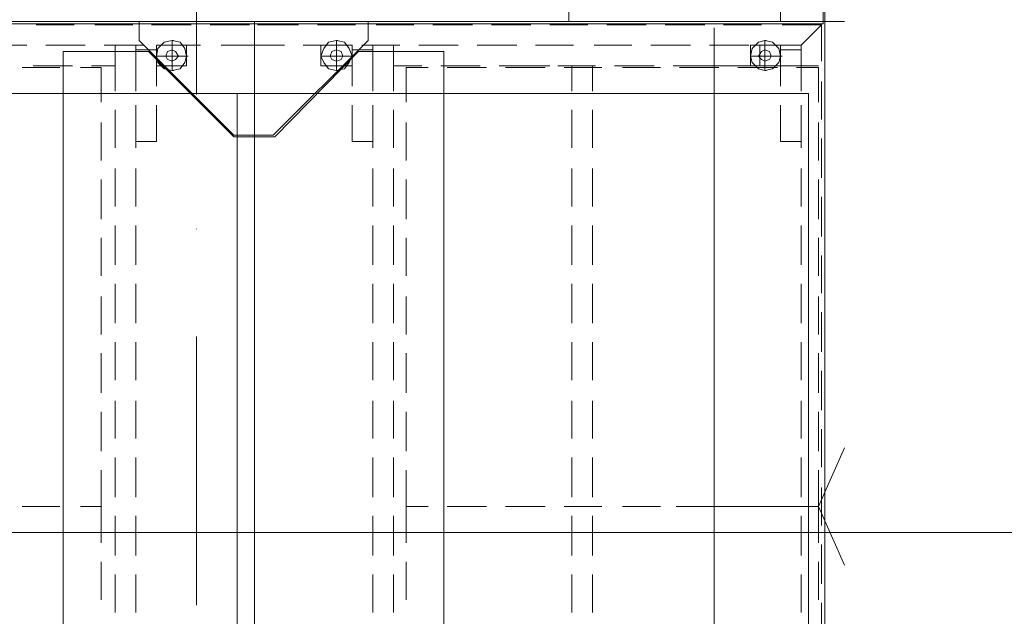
# Model space of a CAD drawing. Header units: millimetres. Extents: x -1465 to 393277, y -3788 to 454312.
# Tile 216 of 256: x 29498 to 30790, y 77310 to 78093. Entities that reach past the tile are written whole.
import ezdxf

# ---------------------------------------------------------------- set-up
doc = ezdxf.new("R2010")
doc.units = ezdxf.units.MM
doc.linetypes.add('Kropki i Kreski', pattern=[6.702778, 3.527778, -1.763889, 0, -1.411111])
for name, color, linetype in [('2D - Ogólne', 8, 'Continuous'), ('2D - Rysunki i Obrazki', 8, 'Continuous'), ('Konstrukcja - Siatka mod', 8, 'Continuous')]:
    doc.layers.add(name, color=color, linetype=linetype)

msp = doc.modelspace()

# ---------------------------------------------------------------- linework, layer by layer
at = {"layer": '2D - Ogólne', "color": 8, "linetype": 'Continuous', "lineweight": 20, "ltscale": 100}
msp.add_line((26800, 77419.8), (32630, 77419.8), dxfattribs=at)
at = {"layer": '2D - Rysunki i Obrazki', "color": 8, "linetype": 'Continuous', "lineweight": 13, "ltscale": 100, "flags": 128}
for points in [[(30552.2, 78087.6), (29052.2, 78087.6), (29055.2, 78468.1), (29378.7, 78841.3), (30233, 78841.3), (30554.4, 78468.1)], [(29055.2, 78090.7), (29055.2, 78468.1), (29378.7, 78841.3), (30233, 78841.3), (30554.4, 78468.1), (30554.4, 78090.7)], [(29055.2, 78090.7), (29055.2, 78468.1), (29378.7, 78841.3), (30233, 78841.3), (30554.4, 78468.1), (30554.4, 78090.7)], [(29055.2, 78090.7), (29055.2, 78468.1), (29378.7, 78841.3), (30233, 78841.3), (30554.4, 78468.1), (30554.4, 78090.7)], [(29055.2, 78090.7), (29055.2, 78468.1), (29378.7, 78841.3), (30233, 78841.3), (30554.4, 78468.1), (30554.4, 78090.7)], [(29055.2, 78090.7), (29055.2, 78468.1), (29378.7, 78841.3), (30233, 78841.3), (30554.4, 78468.1), (30554.4, 78090.7)], [(29055.2, 78090.7), (29055.2, 78468.1), (29378.7, 78841.3), (30233, 78841.3), (30554.4, 78468.1), (30554.4, 78090.7)], [(29055.2, 78090.7), (29055.2, 76817.5), (29805.9, 76817.5), (29805.9, 78090.7)], [(29055.2, 78090.7), (29055.2, 76817.5), (29805.9, 76817.5), (29805.9, 78090.7)], [(29805.9, 76817.5), (29805.9, 78090.7), (29055.2, 78090.7), (29055.2, 76817.5)], [(29055.2, 78090.7), (29055.2, 76817.5), (29805.9, 76817.5), (29805.9, 78090.7)], [(29055.2, 78090.7), (29055.2, 76817.5), (29805.9, 76817.5), (29805.9, 78090.7)], [(29805.9, 76817.5), (29805.9, 78090.7), (29055.2, 78090.7), (29055.2, 76817.5)], [(29055.2, 78090.7), (29055.2, 76817.5), (29805.9, 76817.5), (29805.9, 78090.7)], [(29805.9, 76968.9), (29778.9, 76968.9), (29666.9, 76856.9), (29555, 76856.9), (29555, 78051.3), (29666.9, 78051.3), (29778.9, 77939.3), (29805.9, 77939.3), (29805.9, 78090.7)], [(29805.9, 78090.7), (29805.9, 77941.4), (29778.9, 77941.4), (29654.5, 78065.8), (29654.5, 78090.7), (29805.9, 78090.7), (29805.9, 77941.4), (29830.7, 77941.4), (29955.1, 78065.8), (29955.1, 78090.7)], [(29805.9, 78090.7), (29805.9, 77941.4), (29778.9, 77941.4), (29654.5, 78065.8), (29654.5, 78090.7)], [(30554.4, 78090.7), (30554.4, 76817.5), (29805.9, 76817.5), (29805.9, 78090.7)], [(30554.4, 78090.7), (30554.4, 76817.5), (29805.9, 76817.5), (29805.9, 78090.7)], [(30554.4, 76817.5), (30554.4, 78090.7), (29805.9, 78090.7), (29805.9, 76817.5)], [(30554.4, 78090.7), (30554.4, 76817.5), (29805.9, 76817.5), (29805.9, 78090.7)], [(30554.4, 78090.7), (30554.4, 76817.5), (29805.9, 76817.5), (29805.9, 78090.7)], [(30554.4, 76817.5), (30554.4, 78090.7), (29805.9, 78090.7), (29805.9, 76817.5)], [(30554.4, 78090.7), (30554.4, 76817.5), (29805.9, 76817.5), (29805.9, 78090.7)], [(29805.9, 76968.9), (29832.8, 76968.9), (29942.7, 76856.9), (30054.7, 76856.9), (30054.7, 78051.3), (29942.7, 78051.3), (29832.8, 77939.3), (29805.9, 77939.3), (29805.9, 78090.7)], [(29805.9, 78090.7), (29805.9, 77941.4), (29830.7, 77941.4), (29955.1, 78065.8), (29955.1, 78090.7)], [(29677.3, 78059.6), (29677.3, 78032.6), (29716.7, 78032.6), (29716.7, 78059.6)], [(29716.7, 78032.6), (29716.7, 78059.6)], [(29892.9, 78059.6), (29892.9, 78032.6), (29934.4, 78032.6), (29934.4, 78059.6)], [(29892.9, 78059.6), (29892.9, 78032.6), (29934.4, 78032.6), (29934.4, 78059.6)], [(29934.4, 78032.6), (29934.4, 78059.6)], [(30456.9, 78059.6), (30456.9, 78032.6), (30496.3, 78032.6), (30496.3, 78059.6)], [(30469.4, 78059.6), (30469.4, 78032.6), (30496.3, 78032.6), (30496.3, 78059.6)], [(30496.3, 78032.6), (30496.3, 78059.6)], [(29698, 78038.8), (29702.2, 78040.9), (29706.3, 78045.1), (29702.2, 78051.3), (29698, 78053.4), (29691.8, 78051.3), (29689.7, 78045.1), (29691.8, 78040.9)], [(29913.7, 78038.8), (29919.9, 78040.9), (29922, 78045.1), (29919.9, 78051.3), (29913.7, 78053.4), (29907.5, 78051.3), (29905.4, 78045.1), (29907.5, 78040.9)], [(30475.6, 78038.8), (30481.8, 78040.9), (30483.9, 78045.1), (30481.8, 78051.3), (30475.6, 78053.4), (30471.5, 78051.3), (30467.3, 78045.1), (30471.5, 78040.9)], [(29783.2, 77996.4), (29783.2, 76796.4), (29033.2, 76796.4), (29033.2, 77996.4)], [(30533.2, 77996.4), (30533.2, 76796.4), (29783.2, 76796.4), (29783.2, 77996.4)]]:
    msp.add_lwpolyline(points, close=True, dxfattribs=at)
for points in [[(30496.3, 78090.7), (30496.3, 78132.1)], [(30218.5, 78119.7), (30218.5, 78090.7)], [(29569.5, 78086.5), (29519.7, 78086.5)], [(29519.7, 78086.5), (29569.5, 78086.5)], [(29646.2, 78086.5), (29596.4, 78086.5)], [(29596.4, 78086.5), (29646.2, 78086.5)], [(29722.9, 78086.5), (29671.1, 78086.5)], [(29671.1, 78086.5), (29722.9, 78086.5)], [(29799.6, 78086.5), (29747.8, 78086.5)], [(29747.8, 78086.5), (29799.6, 78086.5)], [(29810, 78086.5), (29863.9, 78086.5)], [(29810, 78086.5), (29863.9, 78086.5)], [(29888.8, 78086.5), (29938.6, 78086.5)], [(29888.8, 78086.5), (29938.6, 78086.5)], [(29965.5, 78086.5), (30015.3, 78086.5)], [(29965.5, 78086.5), (30015.3, 78086.5)], [(30040.2, 78086.5), (30092, 78086.5)], [(30040.2, 78086.5), (30092, 78086.5)], [(30116.9, 78086.5), (30168.7, 78086.5)], [(30116.9, 78086.5), (30168.7, 78086.5)], [(30193.6, 78086.5), (30243.4, 78086.5)], [(30193.6, 78086.5), (30243.4, 78086.5)], [(30268.3, 78086.5), (30320.1, 78086.5)], [(30268.3, 78086.5), (30320.1, 78086.5)], [(30345, 78086.5), (30396.8, 78086.5)], [(30345, 78086.5), (30396.8, 78086.5)], [(30409.3, 78082.4), (30409.3, 77404.3)], [(30421.7, 78086.5), (30471.5, 78086.5)], [(30421.7, 78086.5), (30471.5, 78086.5)], [(30498.4, 78086.5), (30550.3, 78086.5)], [(30498.4, 78086.5), (30550.3, 78086.5)], [(30550.3, 78086.5), (30523.3, 78059.6)], [(30523.3, 78059.6), (30550.3, 78086.5)], [(30550.3, 78086.5), (30550.3, 78038.8)], [(30554.4, 78090.7), (30580.5, 78090.7)], [(30554.4, 78090.7), (30580.5, 78090.7)], [(29457.5, 78059.6), (29507.3, 78059.6)], [(29532.1, 78059.6), (29584, 78059.6)], [(29592.3, 78032.6), (29623.4, 78032.6), (29623.4, 78059.6)], [(29608.9, 78059.6), (29660.7, 78059.6)], [(29650.3, 77999.4), (29650.3, 78059.6), (29623.4, 78059.6), (29623.4, 77999.4)], [(29677.3, 78045.1), (29698, 78045.1), (29698, 78065.8)], [(29698, 78065.8), (29687.7, 78063.7), (29679.4, 78055.4), (29677.3, 78045.1), (29679.4, 78036.8)], [(29716.7, 78059.6), (29677.3, 78059.6), (29677.3, 78032.6)], [(29716.7, 78059.6), (29677.3, 78059.6), (29677.3, 78032.6), (29716.7, 78032.6)], [(29698, 78026.4), (29687.7, 78028.5), (29679.4, 78036.8), (29677.3, 78045.1), (29679.4, 78055.4)], [(29698, 78026.4), (29687.7, 78028.5), (29679.4, 78036.8), (29677.3, 78045.1), (29679.4, 78055.4)], [(29685.6, 78059.6), (29735.4, 78059.6)], [(29698, 78065.8), (29708.4, 78063.7), (29714.6, 78055.4), (29716.7, 78045.1), (29714.6, 78036.8)], [(29698, 78065.8), (29708.4, 78063.7), (29714.6, 78055.4), (29716.7, 78045.1), (29714.6, 78036.8)], [(29698, 78065.8), (29700.1, 78065.8)], [(29698, 78026.4), (29708.4, 78028.5), (29714.6, 78036.8), (29716.7, 78045.1), (29714.6, 78055.4)], [(29716.7, 78032.6), (29716.7, 78059.6)], [(29762.3, 78059.6), (29799.6, 78059.6)], [(29799.6, 78059.6), (29845.3, 78059.6)], [(29870.1, 78059.6), (29919.9, 78059.6)], [(29892.9, 78045.1), (29913.7, 78045.1), (29913.7, 78065.8)], [(29913.7, 78065.8), (29903.3, 78063.7), (29897.1, 78055.4), (29892.9, 78045.1), (29897.1, 78036.8)], [(29934.4, 78059.6), (29892.9, 78059.6), (29892.9, 78032.6), (29934.4, 78032.6)], [(29913.7, 78026.4), (29903.3, 78028.5), (29897.1, 78036.8), (29892.9, 78045.1), (29897.1, 78055.4)], [(29913.7, 78026.4), (29903.3, 78028.5), (29897.1, 78036.8), (29892.9, 78045.1), (29897.1, 78055.4)], [(29913.7, 78065.8), (29924, 78063.7), (29930.3, 78055.4), (29934.4, 78045.1), (29930.3, 78036.8)], [(29913.7, 78065.8), (29924, 78063.7), (29930.3, 78055.4), (29934.4, 78045.1), (29930.3, 78036.8)], [(29913.7, 78065.8), (29915.8, 78065.8)], [(29913.7, 78026.4), (29924, 78028.5), (29930.3, 78036.8), (29934.4, 78045.1), (29930.3, 78055.4)], [(29946.9, 78059.6), (29996.6, 78059.6)], [(29961.4, 78059.6), (29988.3, 78059.6)], [(29961.4, 77999.4), (29961.4, 78059.6)], [(29988.3, 78032.6), (29988.3, 78059.6)], [(29988.3, 78059.6), (29988.3, 77999.4)], [(30021.5, 78059.6), (30073.3, 78059.6)], [(30098.2, 78059.6), (30150.1, 78059.6)], [(30174.9, 78059.6), (30224.7, 78059.6)], [(30251.7, 78059.6), (30301.4, 78059.6)], [(30326.3, 78059.6), (30378.1, 78059.6)], [(30403, 78059.6), (30454.9, 78059.6)], [(30456.9, 78045.1), (30475.6, 78045.1), (30475.6, 78065.8)], [(30475.6, 78065.8), (30467.3, 78063.7), (30459, 78055.4), (30456.9, 78045.1), (30459, 78036.8)], [(30496.3, 78059.6), (30456.9, 78059.6), (30456.9, 78032.6), (30496.3, 78032.6)], [(30475.6, 78026.4), (30467.3, 78028.5), (30459, 78036.8), (30456.9, 78045.1), (30459, 78055.4)], [(30475.6, 78026.4), (30467.3, 78028.5), (30459, 78036.8), (30456.9, 78045.1), (30459, 78055.4)], [(30469.4, 78059.6), (30469.4, 78032.6)], [(30475.6, 78065.8), (30486, 78063.7), (30494.3, 78055.4), (30496.3, 78045.1), (30494.3, 78036.8)], [(30475.6, 78065.8), (30486, 78063.7), (30494.3, 78055.4), (30496.3, 78045.1), (30494.3, 78036.8)], [(30475.6, 78065.8), (30477.7, 78065.8)], [(30475.6, 78026.4), (30486, 78028.5), (30494.3, 78036.8), (30496.3, 78045.1), (30494.3, 78055.4)], [(30479.8, 78059.6), (30523.3, 78059.6)], [(30523.3, 77999.4), (30523.3, 78059.6)], [(29650.3, 78053.4), (29650.3, 78005.7)], [(29677.3, 78005.7), (29677.3, 78053.4), (29650.3, 78053.4)], [(29677.3, 78045.1), (29679.4, 78045.1)], [(29698, 78045.1), (29700.1, 78045.1)], [(29716.7, 78045.1), (29698, 78045.1), (29698, 78026.4)], [(29698, 78045.1), (29700.1, 78045.1)], [(29716.7, 78045.1), (29718.8, 78045.1)], [(29892.9, 78045.1), (29895, 78045.1)], [(29913.7, 78045.1), (29915.8, 78045.1)], [(29934.4, 78045.1), (29913.7, 78045.1), (29913.7, 78026.4)], [(29913.7, 78045.1), (29915.8, 78045.1)], [(29934.4, 78053.4), (29961.4, 78053.4)], [(29934.4, 78005.7), (29934.4, 78053.4)], [(29934.4, 78045.1), (29936.5, 78045.1)], [(29961.4, 78053.4), (29961.4, 78005.7)], [(30456.9, 78045.1), (30459, 78045.1)], [(30475.6, 78045.1), (30477.7, 78045.1)], [(30496.3, 78045.1), (30475.6, 78045.1), (30475.6, 78026.4)], [(30475.6, 78045.1), (30477.7, 78045.1)], [(30496.3, 78053.4), (30523.3, 78053.4)], [(30496.3, 78005.7), (30496.3, 78053.4)], [(30496.3, 78045.1), (30498.4, 78045.1)], [(30523.3, 78053.4), (30523.3, 78005.7)], [(29550.8, 78030.5), (29501, 78030.5)], [(29515.6, 78032.6), (29567.4, 78032.6)], [(29604.7, 77984.9), (29604.7, 78030.5), (29577.8, 78030.5)], [(29716.7, 78032.6), (29677.3, 78032.6)], [(30025.6, 78032.6), (29988.3, 78032.6)], [(30004.9, 77984.9), (30004.9, 78030.5), (30033.9, 78030.5)], [(30102.4, 78032.6), (30050.5, 78032.6)], [(30058.8, 78030.5), (30110.7, 78030.5)], [(30177, 78032.6), (30127.3, 78032.6)], [(30135.5, 78030.5), (30187.4, 78030.5)], [(30166.6, 78032.6), (30193.6, 78032.6)], [(30253.7, 78032.6), (30204, 78032.6)], [(30212.3, 78030.5), (30262, 78030.5)], [(30222.6, 77999.4), (30222.6, 78032.6)], [(30249.6, 78032.6), (30249.6, 77999.4)], [(30330.5, 78032.6), (30278.6, 78032.6)], [(30289, 78030.5), (30338.8, 78030.5)], [(30407.2, 78032.6), (30355.3, 78032.6)], [(30546.1, 78032.6), (30359.5, 78032.6)], [(30363.6, 78030.5), (30415.5, 78030.5)], [(30469.4, 78032.6), (30432.1, 78032.6)], [(30440.4, 78030.5), (30492.2, 78030.5)], [(30517.1, 78030.5), (30546.1, 78030.5), (30546.1, 77984.9)], [(29698, 78026.4), (29700.1, 78026.4)], [(29698, 78026.4), (29700.1, 78026.4)], [(29913.7, 78026.4), (29915.8, 78026.4)], [(29913.7, 78026.4), (29915.8, 78026.4)], [(30475.6, 78026.4), (30477.7, 78026.4)], [(30475.6, 78026.4), (30477.7, 78026.4)], [(30550.3, 78011.9), (30550.3, 77962.1)], [(29650.3, 77980.8), (29650.3, 77933.1), (29677.3, 77933.1), (29677.3, 77980.8)], [(29934.4, 77933.1), (29934.4, 77980.8)], [(29961.4, 77980.8), (29961.4, 77933.1)], [(30496.3, 77933.1), (30496.3, 77980.8)], [(30523.3, 77980.8), (30523.3, 77933.1)], [(29623.4, 77974.6), (29623.4, 77924.8)], [(29650.3, 77924.8), (29650.3, 77974.6)], [(29961.4, 77924.8), (29961.4, 77974.6)], [(29988.3, 77974.6), (29988.3, 77924.8)], [(30222.6, 77924.8), (30222.6, 77974.6)], [(30249.6, 77974.6), (30249.6, 77924.8)], [(30523.3, 77924.8), (30523.3, 77974.6)], [(29604.7, 77908.2), (29604.7, 77958)], [(30004.9, 77908.2), (30004.9, 77958)], [(30546.1, 77958), (30546.1, 77908.2)], [(29961.4, 77933.1), (29934.4, 77933.1)], [(30523.3, 77933.1), (30496.3, 77933.1)], [(30550.3, 77937.2), (30550.3, 77885.4)], [(29623.4, 77897.8), (29623.4, 77848.1)], [(29650.3, 77848.1), (29650.3, 77897.8)], [(29961.4, 77848.1), (29961.4, 77897.8)], [(29988.3, 77897.8), (29988.3, 77848.1)], [(30222.6, 77848.1), (30222.6, 77897.8)], [(30249.6, 77897.8), (30249.6, 77848.1)], [(30523.3, 77848.1), (30523.3, 77897.8)], [(29604.7, 77831.5), (29604.7, 77883.3)], [(30004.9, 77831.5), (30004.9, 77883.3)], [(30546.1, 77883.3), (30546.1, 77831.5)], [(30550.3, 77860.5), (30550.3, 77808.7)], [(29623.4, 77823.2), (29623.4, 77771.4)], [(29650.3, 77771.4), (29650.3, 77823.2)], [(29961.4, 77771.4), (29961.4, 77823.2)], [(29988.3, 77823.2), (29988.3, 77771.4)], [(30222.6, 77771.4), (30222.6, 77823.2)], [(30249.6, 77823.2), (30249.6, 77771.4)], [(30523.3, 77771.4), (30523.3, 77823.2)], [(29604.7, 77756.8), (29604.7, 77806.6)], [(30004.9, 77756.8), (30004.9, 77806.6)], [(30546.1, 77806.6), (30546.1, 77756.8)], [(30550.3, 77783.8), (30550.3, 77734)], [(29623.4, 77746.5), (29623.4, 77694.6)], [(29650.3, 77694.6), (29650.3, 77746.5)], [(29961.4, 77694.6), (29961.4, 77746.5)], [(29988.3, 77746.5), (29988.3, 77694.6)], [(30222.6, 77694.6), (30222.6, 77746.5)], [(30249.6, 77746.5), (30249.6, 77694.6)], [(30523.3, 77694.6), (30523.3, 77746.5)], [(29604.7, 77680.1), (29604.7, 77729.9)], [(30004.9, 77680.1), (30004.9, 77729.9)], [(30546.1, 77729.9), (30546.1, 77680.1)], [(30550.3, 77709.1), (30550.3, 77657.3)], [(29623.4, 77669.8), (29623.4, 77620)], [(29650.3, 77620), (29650.3, 77669.8)], [(29961.4, 77620), (29961.4, 77669.8)], [(29988.3, 77669.8), (29988.3, 77620)], [(30222.6, 77620), (30222.6, 77669.8)], [(30249.6, 77669.8), (30249.6, 77620)], [(30523.3, 77620), (30523.3, 77669.8)], [(29604.7, 77603.4), (29604.7, 77655.2)], [(30004.9, 77603.4), (30004.9, 77655.2)], [(30546.1, 77655.2), (30546.1, 77603.4)], [(30550.3, 77632.4), (30550.3, 77580.6)], [(29623.4, 77593), (29623.4, 77543.3)], [(29650.3, 77543.3), (29650.3, 77593)], [(29961.4, 77543.3), (29961.4, 77593)], [(29988.3, 77593), (29988.3, 77543.3)], [(30222.6, 77543.3), (30222.6, 77593)], [(30249.6, 77593), (30249.6, 77543.3)], [(30523.3, 77543.3), (30523.3, 77593)], [(29604.7, 77526.7), (29604.7, 77578.5)], [(30004.9, 77526.7), (30004.9, 77578.5)], [(30546.1, 77578.5), (30546.1, 77526.7)], [(30550.3, 77555.7), (30550.3, 77505.9)], [(30546.1, 77454.1), (30580.5, 77531.2)], [(29623.4, 77518.4), (29623.4, 77466.5)], [(29650.3, 77466.5), (29650.3, 77518.4)], [(29961.4, 77466.5), (29961.4, 77518.4)], [(29988.3, 77518.4), (29988.3, 77466.5)], [(30222.6, 77466.5), (30222.6, 77518.4)], [(30249.6, 77518.4), (30249.6, 77466.5)], [(30523.3, 77466.5), (30523.3, 77518.4)], [(29604.7, 77454.1), (29604.7, 77501.8)], [(30004.9, 77454.1), (30004.9, 77501.8)], [(30409.3, 77503.9), (30409.3, 76825.8)], [(30546.1, 77501.8), (30546.1, 77454.1), (30517.1, 77454.1)], [(30550.3, 77479), (30550.3, 77429.2)], [(29550.8, 77454.1), (29501, 77454.1)], [(29501, 77454.1), (29550.8, 77454.1)], [(29604.7, 77406.4), (29604.7, 77454.1), (29577.8, 77454.1)], [(29577.8, 77454.1), (29604.7, 77454.1)], [(29604.7, 77454.1), (29604.7, 77406.4)], [(30033.9, 77454.1), (30004.9, 77454.1)], [(30004.9, 77406.4), (30004.9, 77454.1), (30033.9, 77454.1)], [(30110.7, 77454.1), (30058.8, 77454.1)], [(30058.8, 77454.1), (30110.7, 77454.1)], [(30187.4, 77454.1), (30135.5, 77454.1)], [(30135.5, 77454.1), (30187.4, 77454.1)], [(30262, 77454.1), (30212.3, 77454.1)], [(30212.3, 77454.1), (30262, 77454.1)], [(30338.8, 77454.1), (30289, 77454.1)], [(30289, 77454.1), (30338.8, 77454.1)], [(30546.1, 77454.1), (30359.5, 77454.1)], [(30546.1, 77454.1), (30359.5, 77454.1)], [(30415.5, 77454.1), (30363.6, 77454.1)], [(30363.6, 77454.1), (30415.5, 77454.1)], [(30492.2, 77454.1), (30440.4, 77454.1)], [(30440.4, 77454.1), (30492.2, 77454.1)], [(30517.1, 77454.1), (30546.1, 77454.1), (30546.1, 77406.4)], [(30546.1, 77454.1), (30580.5, 77377)], [(29623.4, 77441.7), (29623.4, 77389.8)], [(29650.3, 77389.8), (29650.3, 77441.7)], [(29961.4, 77389.8), (29961.4, 77441.7)], [(29988.3, 77441.7), (29988.3, 77389.8)], [(30222.6, 77389.8), (30222.6, 77441.7)], [(30249.6, 77441.7), (30249.6, 77389.8)], [(30523.3, 77389.8), (30523.3, 77441.7)], [(30550.3, 77404.3), (30550.3, 77352.5)], [(29604.7, 77381.5), (29604.7, 77331.8)], [(29604.7, 77331.8), (29604.7, 77381.5)], [(30004.9, 77331.8), (30004.9, 77381.5)], [(30546.1, 77381.5), (30546.1, 77331.8)], [(29623.4, 77364.9), (29623.4, 77315.2)], [(29650.3, 77315.2), (29650.3, 77364.9)], [(29961.4, 77315.2), (29961.4, 77364.9)], [(29988.3, 77364.9), (29988.3, 77315.2)], [(30222.6, 77315.2), (30222.6, 77364.9)], [(30249.6, 77364.9), (30249.6, 77315.2)], [(30523.3, 77315.2), (30523.3, 77364.9)], [(30550.3, 77327.6), (30550.3, 77275.8)]]:
    msp.add_lwpolyline(points, dxfattribs=at)
at = {"layer": 'Konstrukcja - Siatka mod', "color": 8, "linetype": 'Kropki i Kreski', "lineweight": 13, "ltscale": 100}
msp.add_line((29730, 91084.8), (29730, 74120), dxfattribs=at)

doc.saveas('drawing.dxf')
